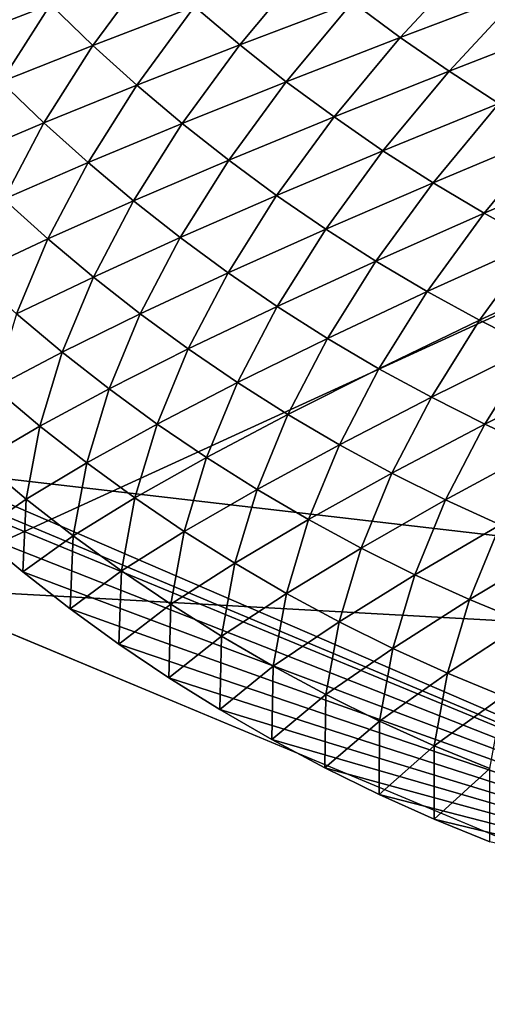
# Model space of a CAD drawing. Extents: x -54 to 446, y -6 to 1624.
# Tile 26 of 225: x -15.742 to -15.556, y 1554.466 to 1554.858. Entities that reach past the tile are written whole.
import ezdxf

# ---------------------------------------------------------------- set-up
doc = ezdxf.new("R2010")
doc.units = 0
doc.header["$LTSCALE"] = 46.933333
for name, color, linetype in [('1000', 7, 'CONTINUOUS'), ('1346', 7, 'CONTINUOUS'), ('1514', 7, 'CONTINUOUS'), ('1520', 7, 'CONTINUOUS'), ('1540', 7, 'CONTINUOUS'), ('974', 7, 'CONTINUOUS')]:
    doc.layers.add(name, color=color, linetype=linetype)

msp = doc.modelspace()

# ---------------------------------------------------------------- linework, layer by layer
at = {"layer": '1000', "color": 7, "linetype": 'CONTINUOUS'}
msp.add_3dface([(-8.54071, 1554.23446, -13.52983), (-15.995, 1555.13135, -0.4), (-9.64452, 1556.5, -12.76649), (-8.54071, 1554.23446, -13.52983)], dxfattribs=at)
at = {"layer": '1346', "color": 7, "linetype": 'CONTINUOUS'}
for points in [[(-15.995, 1555.13135, -0.4), (-15.78947, 1554.6319, -0.4), (-15.08628, 1554.95407, -0.4), (-15.995, 1555.13135, -0.4)], [(-15.78947, 1554.6319, -0.4), (-15.29239, 1554.4243, -0.4), (-15.08628, 1554.95407, -0.4), (-15.78947, 1554.6319, -0.4)]]:
    msp.add_3dface(points, dxfattribs=at)
at = {"layer": '1514', "color": 7, "linetype": 'CONTINUOUS'}
for points in [[(-16, 1555.1777), (-14, 1554.47248), (-15.79687, 1554.68106), (-16, 1555.1777)], [(-14, 1554.47248), (-16, 1555.1777), (-15.00018, 1555.1777), (-14, 1554.47248)], [(-14, 1554.47248), (-15.29985, 1554.47248), (-15.79687, 1554.68106), (-14, 1554.47248)]]:
    msp.add_3dface(points, dxfattribs=at)
at = {"layer": '1520', "color": 7, "linetype": 'CONTINUOUS'}
for points in [[(-15.59051, 1554.85136, 1.93652), (-15.56059, 1554.88354, 2.17066), (-15.60948, 1554.86544, 1.93732), (-15.59051, 1554.85136, 1.93652)], [(-15.59051, 1554.85136, 1.93652), (-15.5412, 1554.87005, 2.16926), (-15.56059, 1554.88354, 2.17066), (-15.59051, 1554.85136, 1.93652)], [(-15.76601, 1554.8506, 1.23105), (-15.72999, 1554.86453, 1.46735), (-15.74638, 1554.88143, 1.46656), (-15.76601, 1554.8506, 1.23105)], [(-15.71303, 1554.84816, 1.46796), (-15.68996, 1554.87946, 1.70316), (-15.72999, 1554.86453, 1.46735), (-15.71303, 1554.84816, 1.46796)], [(-15.71303, 1554.84816, 1.46796), (-15.67248, 1554.86364, 1.70327), (-15.68996, 1554.87946, 1.70316), (-15.71303, 1554.84816, 1.46796)], [(-15.65447, 1554.84838, 1.7032), (-15.62797, 1554.88013, 1.93794), (-15.67248, 1554.86364, 1.70327), (-15.65447, 1554.84838, 1.7032)], [(-15.65447, 1554.84838, 1.7032), (-15.60948, 1554.86544, 1.93732), (-15.62797, 1554.88013, 1.93794), (-15.65447, 1554.84838, 1.7032)], [(-15.57105, 1554.83788, 1.93553), (-15.5412, 1554.87005, 2.16926), (-15.59051, 1554.85136, 1.93652), (-15.57105, 1554.83788, 1.93553)], [(-15.57105, 1554.83788, 1.93553), (-15.52136, 1554.85719, 2.16767), (-15.5412, 1554.87005, 2.16926), (-15.57105, 1554.83788, 1.93553)], [(-15.74958, 1554.83368, 1.2321), (-15.72999, 1554.86453, 1.46735), (-15.76601, 1554.8506, 1.23105), (-15.74958, 1554.83368, 1.2321)], [(-15.74958, 1554.83368, 1.2321), (-15.71303, 1554.84816, 1.46796), (-15.72999, 1554.86453, 1.46735), (-15.74958, 1554.83368, 1.2321)], [(-15.6955, 1554.83233, 1.4684), (-15.67248, 1554.86364, 1.70327), (-15.71303, 1554.84816, 1.46796), (-15.6955, 1554.83233, 1.4684)], [(-15.6955, 1554.83233, 1.4684), (-15.65447, 1554.84838, 1.7032), (-15.67248, 1554.86364, 1.70327), (-15.6955, 1554.83233, 1.4684)], [(-15.63593, 1554.8337, 1.70296), (-15.60948, 1554.86544, 1.93732), (-15.65447, 1554.84838, 1.7032), (-15.63593, 1554.8337, 1.70296)], [(-15.63593, 1554.8337, 1.70296), (-15.59051, 1554.85136, 1.93652), (-15.60948, 1554.86544, 1.93732), (-15.63593, 1554.8337, 1.70296)], [(-15.55115, 1554.82505, 1.93437), (-15.52136, 1554.85719, 2.16767), (-15.57105, 1554.83788, 1.93553), (-15.55115, 1554.82505, 1.93437)], [(-15.6169, 1554.81962, 1.70255), (-15.59051, 1554.85136, 1.93652), (-15.63593, 1554.8337, 1.70296), (-15.6169, 1554.81962, 1.70255)], [(-15.6169, 1554.81962, 1.70255), (-15.57105, 1554.83788, 1.93553), (-15.59051, 1554.85136, 1.93652), (-15.6169, 1554.81962, 1.70255)], [(-15.73257, 1554.8173, 1.23301), (-15.71303, 1554.84816, 1.46796), (-15.74958, 1554.83368, 1.2321), (-15.73257, 1554.8173, 1.23301)], [(-15.73257, 1554.8173, 1.23301), (-15.6955, 1554.83233, 1.4684), (-15.71303, 1554.84816, 1.46796), (-15.73257, 1554.8173, 1.23301)], [(-15.67744, 1554.81707, 1.46868), (-15.65447, 1554.84838, 1.7032), (-15.6955, 1554.83233, 1.4684), (-15.67744, 1554.81707, 1.46868)], [(-15.67744, 1554.81707, 1.46868), (-15.63593, 1554.8337, 1.70296), (-15.65447, 1554.84838, 1.7032), (-15.67744, 1554.81707, 1.46868)], [(-15.59739, 1554.80617, 1.70196), (-15.57105, 1554.83788, 1.93553), (-15.6169, 1554.81962, 1.70255), (-15.59739, 1554.80617, 1.70196)], [(-15.59739, 1554.80617, 1.70196), (-15.55115, 1554.82505, 1.93437), (-15.57105, 1554.83788, 1.93553), (-15.59739, 1554.80617, 1.70196)], [(-15.76563, 1554.80328, 0.99714), (-15.73257, 1554.8173, 1.23301), (-15.74958, 1554.83368, 1.2321), (-15.76563, 1554.80328, 0.99714)], [(-15.715, 1554.80147, 1.23376), (-15.6955, 1554.83233, 1.4684), (-15.73257, 1554.8173, 1.23301), (-15.715, 1554.80147, 1.23376)], [(-15.715, 1554.80147, 1.23376), (-15.67744, 1554.81707, 1.46868), (-15.6955, 1554.83233, 1.4684), (-15.715, 1554.80147, 1.23376)], [(-15.65886, 1554.8024, 1.4688), (-15.63593, 1554.8337, 1.70296), (-15.67744, 1554.81707, 1.46868), (-15.65886, 1554.8024, 1.4688)], [(-15.65886, 1554.8024, 1.4688), (-15.6169, 1554.81962, 1.70255), (-15.63593, 1554.8337, 1.70296), (-15.65886, 1554.8024, 1.4688)], [(-15.57743, 1554.79336, 1.70122), (-15.55115, 1554.82505, 1.93437), (-15.59739, 1554.80617, 1.70196), (-15.57743, 1554.79336, 1.70122)], [(-15.57743, 1554.79336, 1.70122), (-15.5308, 1554.81287, 1.93304), (-15.55115, 1554.82505, 1.93437), (-15.57743, 1554.79336, 1.70122)], [(-15.63978, 1554.78833, 1.46875), (-15.6169, 1554.81962, 1.70255), (-15.65886, 1554.8024, 1.4688), (-15.63978, 1554.78833, 1.46875)], [(-15.63978, 1554.78833, 1.46875), (-15.59739, 1554.80617, 1.70196), (-15.6169, 1554.81962, 1.70255), (-15.63978, 1554.78833, 1.46875)], [(-15.74859, 1554.78689, 0.99832), (-15.73257, 1554.8173, 1.23301), (-15.76563, 1554.80328, 0.99714), (-15.74859, 1554.78689, 0.99832)], [(-15.74859, 1554.78689, 0.99832), (-15.715, 1554.80147, 1.23376), (-15.73257, 1554.8173, 1.23301), (-15.74859, 1554.78689, 0.99832)], [(-15.6969, 1554.78621, 1.23437), (-15.67744, 1554.81707, 1.46868), (-15.715, 1554.80147, 1.23376), (-15.6969, 1554.78621, 1.23437)], [(-15.6969, 1554.78621, 1.23437), (-15.65886, 1554.8024, 1.4688), (-15.67744, 1554.81707, 1.46868), (-15.6969, 1554.78621, 1.23437)], [(-15.55703, 1554.7812, 1.70031), (-15.5308, 1554.81287, 1.93304), (-15.57743, 1554.79336, 1.70122), (-15.55703, 1554.7812, 1.70031)], [(-15.55703, 1554.7812, 1.70031), (-15.51004, 1554.80136, 1.93156), (-15.5308, 1554.81287, 1.93304), (-15.55703, 1554.7812, 1.70031)], [(-15.62022, 1554.7749, 1.46856), (-15.59739, 1554.80617, 1.70196), (-15.63978, 1554.78833, 1.46875), (-15.62022, 1554.7749, 1.46856)], [(-15.62022, 1554.7749, 1.46856), (-15.57743, 1554.79336, 1.70122), (-15.59739, 1554.80617, 1.70196), (-15.62022, 1554.7749, 1.46856)], [(-15.73098, 1554.77105, 0.99936), (-15.715, 1554.80147, 1.23376), (-15.74859, 1554.78689, 0.99832), (-15.73098, 1554.77105, 0.99936)], [(-15.73098, 1554.77105, 0.99936), (-15.6969, 1554.78621, 1.23437), (-15.715, 1554.80147, 1.23376), (-15.73098, 1554.77105, 0.99936)], [(-15.67827, 1554.77155, 1.23482), (-15.65886, 1554.8024, 1.4688), (-15.6969, 1554.78621, 1.23437), (-15.67827, 1554.77155, 1.23482)], [(-15.67827, 1554.77155, 1.23482), (-15.63978, 1554.78833, 1.46875), (-15.65886, 1554.8024, 1.4688), (-15.67827, 1554.77155, 1.23482)], [(-15.53621, 1554.76973, 1.69926), (-15.51004, 1554.80136, 1.93156), (-15.55703, 1554.7812, 1.70031), (-15.53621, 1554.76973, 1.69926)], [(-15.60021, 1554.76212, 1.46821), (-15.57743, 1554.79336, 1.70122), (-15.62022, 1554.7749, 1.46856), (-15.60021, 1554.76212, 1.46821)], [(-15.60021, 1554.76212, 1.46821), (-15.55703, 1554.7812, 1.70031), (-15.57743, 1554.79336, 1.70122), (-15.60021, 1554.76212, 1.46821)], [(-15.65915, 1554.7575, 1.23514), (-15.63978, 1554.78833, 1.46875), (-15.67827, 1554.77155, 1.23482), (-15.65915, 1554.7575, 1.23514)], [(-15.65915, 1554.7575, 1.23514), (-15.62022, 1554.7749, 1.46856), (-15.63978, 1554.78833, 1.46875), (-15.65915, 1554.7575, 1.23514)], [(-15.76108, 1554.75691, 0.7639), (-15.73098, 1554.77105, 0.99936), (-15.74859, 1554.78689, 0.99832), (-15.76108, 1554.75691, 0.7639)], [(-15.71284, 1554.7558, 1.00027), (-15.6969, 1554.78621, 1.23437), (-15.73098, 1554.77105, 0.99936), (-15.71284, 1554.7558, 1.00027)], [(-15.71284, 1554.7558, 1.00027), (-15.67827, 1554.77155, 1.23482), (-15.6969, 1554.78621, 1.23437), (-15.71284, 1554.7558, 1.00027)], [(-15.57975, 1554.74999, 1.46771), (-15.55703, 1554.7812, 1.70031), (-15.60021, 1554.76212, 1.46821), (-15.57975, 1554.74999, 1.46771)], [(-15.57975, 1554.74999, 1.46771), (-15.53621, 1554.76973, 1.69926), (-15.55703, 1554.7812, 1.70031), (-15.57975, 1554.74999, 1.46771)], [(-15.63955, 1554.74409, 1.23531), (-15.62022, 1554.7749, 1.46856), (-15.65915, 1554.7575, 1.23514), (-15.63955, 1554.74409, 1.23531)], [(-15.63955, 1554.74409, 1.23531), (-15.60021, 1554.76212, 1.46821), (-15.62022, 1554.7749, 1.46856), (-15.63955, 1554.74409, 1.23531)], [(-15.74345, 1554.74108, 0.7652), (-15.73098, 1554.77105, 0.99936), (-15.76108, 1554.75691, 0.7639), (-15.74345, 1554.74108, 0.7652)], [(-15.74345, 1554.74108, 0.7652), (-15.71284, 1554.7558, 1.00027), (-15.73098, 1554.77105, 0.99936), (-15.74345, 1554.74108, 0.7652)], [(-15.69418, 1554.74115, 1.00105), (-15.67827, 1554.77155, 1.23482), (-15.71284, 1554.7558, 1.00027), (-15.69418, 1554.74115, 1.00105)], [(-15.69418, 1554.74115, 1.00105), (-15.65915, 1554.7575, 1.23514), (-15.67827, 1554.77155, 1.23482), (-15.69418, 1554.74115, 1.00105)], [(-15.55888, 1554.73855, 1.46707), (-15.53621, 1554.76973, 1.69926), (-15.57975, 1554.74999, 1.46771), (-15.55888, 1554.73855, 1.46707)], [(-15.55888, 1554.73855, 1.46707), (-15.51499, 1554.75894, 1.69805), (-15.53621, 1554.76973, 1.69926), (-15.55888, 1554.73855, 1.46707)], [(-15.61949, 1554.73133, 1.23534), (-15.60021, 1554.76212, 1.46821), (-15.63955, 1554.74409, 1.23531), (-15.61949, 1554.73133, 1.23534)], [(-15.61949, 1554.73133, 1.23534), (-15.57975, 1554.74999, 1.46771), (-15.60021, 1554.76212, 1.46821), (-15.61949, 1554.73133, 1.23534)], [(-15.67502, 1554.72712, 1.00169), (-15.65915, 1554.7575, 1.23514), (-15.69418, 1554.74115, 1.00105), (-15.67502, 1554.72712, 1.00169)], [(-15.67502, 1554.72712, 1.00169), (-15.63955, 1554.74409, 1.23531), (-15.65915, 1554.7575, 1.23514), (-15.67502, 1554.72712, 1.00169)], [(-15.53761, 1554.72781, 1.46629), (-15.51499, 1554.75894, 1.69805), (-15.55888, 1554.73855, 1.46707), (-15.53761, 1554.72781, 1.46629)], [(-15.72528, 1554.72583, 0.76639), (-15.71284, 1554.7558, 1.00027), (-15.74345, 1554.74108, 0.7652), (-15.72528, 1554.72583, 0.76639)], [(-15.72528, 1554.72583, 0.76639), (-15.69418, 1554.74115, 1.00105), (-15.71284, 1554.7558, 1.00027), (-15.72528, 1554.72583, 0.76639)], [(-15.599, 1554.71923, 1.23523), (-15.57975, 1554.74999, 1.46771), (-15.61949, 1554.73133, 1.23534), (-15.599, 1554.71923, 1.23523)], [(-15.599, 1554.71923, 1.23523), (-15.55888, 1554.73855, 1.46707), (-15.57975, 1554.74999, 1.46771), (-15.599, 1554.71923, 1.23523)], [(-15.7524, 1554.71155, 0.5313), (-15.72528, 1554.72583, 0.76639), (-15.74345, 1554.74108, 0.7652), (-15.7524, 1554.71155, 0.5313)], [(-15.70659, 1554.71119, 0.76747), (-15.69418, 1554.74115, 1.00105), (-15.72528, 1554.72583, 0.76639), (-15.70659, 1554.71119, 0.76747)], [(-15.70659, 1554.71119, 0.76747), (-15.67502, 1554.72712, 1.00169), (-15.69418, 1554.74115, 1.00105), (-15.70659, 1554.71119, 0.76747)], [(-15.65539, 1554.71372, 1.00221), (-15.63955, 1554.74409, 1.23531), (-15.67502, 1554.72712, 1.00169), (-15.65539, 1554.71372, 1.00221)], [(-15.65539, 1554.71372, 1.00221), (-15.61949, 1554.73133, 1.23534), (-15.63955, 1554.74409, 1.23531), (-15.65539, 1554.71372, 1.00221)], [(-15.57808, 1554.70782, 1.23498), (-15.55888, 1554.73855, 1.46707), (-15.599, 1554.71923, 1.23523), (-15.57808, 1554.70782, 1.23498)], [(-15.57808, 1554.70782, 1.23498), (-15.53761, 1554.72781, 1.46629), (-15.55888, 1554.73855, 1.46707), (-15.57808, 1554.70782, 1.23498)], [(-15.63529, 1554.70098, 1.0026), (-15.61949, 1554.73133, 1.23534), (-15.65539, 1554.71372, 1.00221), (-15.63529, 1554.70098, 1.0026)], [(-15.63529, 1554.70098, 1.0026), (-15.599, 1554.71923, 1.23523), (-15.61949, 1554.73133, 1.23534), (-15.63529, 1554.70098, 1.0026)], [(-15.73421, 1554.69631, 0.53274), (-15.72528, 1554.72583, 0.76639), (-15.7524, 1554.71155, 0.5313), (-15.73421, 1554.69631, 0.53274)], [(-15.73421, 1554.69631, 0.53274), (-15.70659, 1554.71119, 0.76747), (-15.72528, 1554.72583, 0.76639), (-15.73421, 1554.69631, 0.53274)], [(-15.6874, 1554.69717, 0.76842), (-15.67502, 1554.72712, 1.00169), (-15.70659, 1554.71119, 0.76747), (-15.6874, 1554.69717, 0.76842)], [(-15.6874, 1554.69717, 0.76842), (-15.65539, 1554.71372, 1.00221), (-15.67502, 1554.72712, 1.00169), (-15.6874, 1554.69717, 0.76842)], [(-15.55676, 1554.69712, 1.23461), (-15.53761, 1554.72781, 1.46629), (-15.57808, 1554.70782, 1.23498), (-15.55676, 1554.69712, 1.23461)], [(-15.55676, 1554.69712, 1.23461), (-15.51596, 1554.71777, 1.46537), (-15.53761, 1554.72781, 1.46629), (-15.55676, 1554.69712, 1.23461)], [(-15.61476, 1554.68892, 1.00286), (-15.599, 1554.71923, 1.23523), (-15.63529, 1554.70098, 1.0026), (-15.61476, 1554.68892, 1.00286)], [(-15.61476, 1554.68892, 1.00286), (-15.57808, 1554.70782, 1.23498), (-15.599, 1554.71923, 1.23523), (-15.61476, 1554.68892, 1.00286)], [(-15.53506, 1554.68712, 1.2341), (-15.51596, 1554.71777, 1.46537), (-15.55676, 1554.69712, 1.23461), (-15.53506, 1554.68712, 1.2341)], [(-15.66773, 1554.6838, 0.76926), (-15.65539, 1554.71372, 1.00221), (-15.6874, 1554.69717, 0.76842), (-15.66773, 1554.6838, 0.76926)], [(-15.66773, 1554.6838, 0.76926), (-15.63529, 1554.70098, 1.0026), (-15.65539, 1554.71372, 1.00221), (-15.66773, 1554.6838, 0.76926)], [(-15.75785, 1554.68245, 0.29765), (-15.73421, 1554.69631, 0.53274), (-15.7524, 1554.71155, 0.5313), (-15.75785, 1554.68245, 0.29765)], [(-15.71549, 1554.68167, 0.53409), (-15.70659, 1554.71119, 0.76747), (-15.73421, 1554.69631, 0.53274), (-15.71549, 1554.68167, 0.53409)], [(-15.71549, 1554.68167, 0.53409), (-15.6874, 1554.69717, 0.76842), (-15.70659, 1554.71119, 0.76747), (-15.71549, 1554.68167, 0.53409)], [(-15.5938, 1554.67754, 1.00299), (-15.57808, 1554.70782, 1.23498), (-15.61476, 1554.68892, 1.00286), (-15.5938, 1554.67754, 1.00299)], [(-15.5938, 1554.67754, 1.00299), (-15.55676, 1554.69712, 1.23461), (-15.57808, 1554.70782, 1.23498), (-15.5938, 1554.67754, 1.00299)], [(-15.64761, 1554.67108, 0.76998), (-15.63529, 1554.70098, 1.0026), (-15.66773, 1554.6838, 0.76926), (-15.64761, 1554.67108, 0.76998)], [(-15.64761, 1554.67108, 0.76998), (-15.61476, 1554.68892, 1.00286), (-15.63529, 1554.70098, 1.0026), (-15.64761, 1554.67108, 0.76998)], [(-15.73963, 1554.66722, 0.29932), (-15.73421, 1554.69631, 0.53274), (-15.75785, 1554.68245, 0.29765), (-15.73963, 1554.66722, 0.29932)], [(-15.73963, 1554.66722, 0.29932), (-15.71549, 1554.68167, 0.53409), (-15.73421, 1554.69631, 0.53274), (-15.73963, 1554.66722, 0.29932)], [(-15.69628, 1554.66767, 0.53533), (-15.6874, 1554.69717, 0.76842), (-15.71549, 1554.68167, 0.53409), (-15.69628, 1554.66767, 0.53533)], [(-15.69628, 1554.66767, 0.53533), (-15.66773, 1554.6838, 0.76926), (-15.6874, 1554.69717, 0.76842), (-15.69628, 1554.66767, 0.53533)], [(-15.57245, 1554.66687, 1.00299), (-15.55676, 1554.69712, 1.23461), (-15.5938, 1554.67754, 1.00299), (-15.57245, 1554.66687, 1.00299)], [(-15.57245, 1554.66687, 1.00299), (-15.53506, 1554.68712, 1.2341), (-15.55676, 1554.69712, 1.23461), (-15.57245, 1554.66687, 1.00299)], [(-15.62704, 1554.65904, 0.77059), (-15.61476, 1554.68892, 1.00286), (-15.64761, 1554.67108, 0.76998), (-15.62704, 1554.65904, 0.77059)], [(-15.62704, 1554.65904, 0.77059), (-15.5938, 1554.67754, 1.00299), (-15.61476, 1554.68892, 1.00286), (-15.62704, 1554.65904, 0.77059)], [(-15.5507, 1554.65692, 1.00287), (-15.53506, 1554.68712, 1.2341), (-15.57245, 1554.66687, 1.00299), (-15.5507, 1554.65692, 1.00287)], [(-15.75944, 1554.65351, 0.0643), (-15.73963, 1554.66722, 0.29932), (-15.75785, 1554.68245, 0.29765), (-15.75944, 1554.65351, 0.0643)], [(-15.6766, 1554.65432, 0.53646), (-15.66773, 1554.6838, 0.76926), (-15.69628, 1554.66767, 0.53533), (-15.6766, 1554.65432, 0.53646)], [(-15.6766, 1554.65432, 0.53646), (-15.64761, 1554.67108, 0.76998), (-15.66773, 1554.6838, 0.76926), (-15.6766, 1554.65432, 0.53646)], [(-15.72091, 1554.6526, 0.30091), (-15.71549, 1554.68167, 0.53409), (-15.73963, 1554.66722, 0.29932), (-15.72091, 1554.6526, 0.30091)], [(-15.72091, 1554.6526, 0.30091), (-15.69628, 1554.66767, 0.53533), (-15.71549, 1554.68167, 0.53409), (-15.72091, 1554.6526, 0.30091)], [(-15.60606, 1554.6477, 0.77107), (-15.5938, 1554.67754, 1.00299), (-15.62704, 1554.65904, 0.77059), (-15.60606, 1554.6477, 0.77107)], [(-15.60606, 1554.6477, 0.77107), (-15.57245, 1554.66687, 1.00299), (-15.5938, 1554.67754, 1.00299), (-15.60606, 1554.6477, 0.77107)], [(-15.65645, 1554.64162, 0.53749), (-15.64761, 1554.67108, 0.76998), (-15.6766, 1554.65432, 0.53646), (-15.65645, 1554.64162, 0.53749)], [(-15.65645, 1554.64162, 0.53749), (-15.62704, 1554.65904, 0.77059), (-15.64761, 1554.67108, 0.76998), (-15.65645, 1554.64162, 0.53749)], [(-15.74104, 1554.63816, 0.06619), (-15.73963, 1554.66722, 0.29932), (-15.75944, 1554.65351, 0.0643), (-15.74104, 1554.63816, 0.06619)], [(-15.74104, 1554.63816, 0.06619), (-15.72091, 1554.6526, 0.30091), (-15.73963, 1554.66722, 0.29932), (-15.74104, 1554.63816, 0.06619)], [(-15.70168, 1554.63861, 0.3024), (-15.69628, 1554.66767, 0.53533), (-15.72091, 1554.6526, 0.30091), (-15.70168, 1554.63861, 0.3024)], [(-15.70168, 1554.63861, 0.3024), (-15.6766, 1554.65432, 0.53646), (-15.69628, 1554.66767, 0.53533), (-15.70168, 1554.63861, 0.3024)], [(-15.58467, 1554.63706, 0.77144), (-15.57245, 1554.66687, 1.00299), (-15.60606, 1554.6477, 0.77107), (-15.58467, 1554.63706, 0.77144)], [(-15.58467, 1554.63706, 0.77144), (-15.5507, 1554.65692, 1.00287), (-15.57245, 1554.66687, 1.00299), (-15.58467, 1554.63706, 0.77144)], [(-15.63586, 1554.62961, 0.53841), (-15.62704, 1554.65904, 0.77059), (-15.65645, 1554.64162, 0.53749), (-15.63586, 1554.62961, 0.53841)], [(-15.63586, 1554.62961, 0.53841), (-15.60606, 1554.6477, 0.77107), (-15.62704, 1554.65904, 0.77059), (-15.63586, 1554.62961, 0.53841)], [(-15.56289, 1554.62714, 0.77169), (-15.5507, 1554.65692, 1.00287), (-15.58467, 1554.63706, 0.77144), (-15.56289, 1554.62714, 0.77169)], [(-15.56289, 1554.62714, 0.77169), (-15.52859, 1554.6477, 1.00263), (-15.5507, 1554.65692, 1.00287), (-15.56289, 1554.62714, 0.77169)], [(-15.7221, 1554.62344, 0.06799), (-15.72091, 1554.6526, 0.30091), (-15.74104, 1554.63816, 0.06619), (-15.7221, 1554.62344, 0.06799)], [(-15.7221, 1554.62344, 0.06799), (-15.70168, 1554.63861, 0.3024), (-15.72091, 1554.6526, 0.30091), (-15.7221, 1554.62344, 0.06799)], [(-15.68198, 1554.62527, 0.3038), (-15.6766, 1554.65432, 0.53646), (-15.70168, 1554.63861, 0.3024), (-15.68198, 1554.62527, 0.3038)], [(-15.68198, 1554.62527, 0.3038), (-15.65645, 1554.64162, 0.53749), (-15.6766, 1554.65432, 0.53646), (-15.68198, 1554.62527, 0.3038)], [(-15.61485, 1554.61829, 0.53922), (-15.60606, 1554.6477, 0.77107), (-15.63586, 1554.62961, 0.53841), (-15.61485, 1554.61829, 0.53922)], [(-15.61485, 1554.61829, 0.53922), (-15.58467, 1554.63706, 0.77144), (-15.60606, 1554.6477, 0.77107), (-15.61485, 1554.61829, 0.53922)], [(-15.54074, 1554.61796, 0.77182), (-15.52859, 1554.6477, 1.00263), (-15.56289, 1554.62714, 0.77169), (-15.54074, 1554.61796, 0.77182)], [(-15.66181, 1554.61259, 0.30511), (-15.65645, 1554.64162, 0.53749), (-15.68198, 1554.62527, 0.3038), (-15.66181, 1554.61259, 0.30511)], [(-15.66181, 1554.61259, 0.30511), (-15.63586, 1554.62961, 0.53841), (-15.65645, 1554.64162, 0.53749), (-15.66181, 1554.61259, 0.30511)], [(-15.70269, 1554.60938, 0.06972), (-15.70168, 1554.63861, 0.3024), (-15.7221, 1554.62344, 0.06799), (-15.70269, 1554.60938, 0.06972)], [(-15.70269, 1554.60938, 0.06972), (-15.68198, 1554.62527, 0.3038), (-15.70168, 1554.63861, 0.3024), (-15.70269, 1554.60938, 0.06972)], [(-15.59343, 1554.60768, 0.53993), (-15.58467, 1554.63706, 0.77144), (-15.61485, 1554.61829, 0.53922), (-15.59343, 1554.60768, 0.53993)], [(-15.59343, 1554.60768, 0.53993), (-15.56289, 1554.62714, 0.77169), (-15.58467, 1554.63706, 0.77144), (-15.59343, 1554.60768, 0.53993)], [(-15.64121, 1554.6006, 0.30632), (-15.63586, 1554.62961, 0.53841), (-15.66181, 1554.61259, 0.30511), (-15.64121, 1554.6006, 0.30632)], [(-15.64121, 1554.6006, 0.30632), (-15.61485, 1554.61829, 0.53922), (-15.63586, 1554.62961, 0.53841), (-15.64121, 1554.6006, 0.30632)], [(-15.57162, 1554.59779, 0.54052), (-15.56289, 1554.62714, 0.77169), (-15.59343, 1554.60768, 0.53993), (-15.57162, 1554.59779, 0.54052)], [(-15.57162, 1554.59779, 0.54052), (-15.54074, 1554.61796, 0.77182), (-15.56289, 1554.62714, 0.77169), (-15.57162, 1554.59779, 0.54052)], [(-15.6828, 1554.596, 0.07136), (-15.68198, 1554.62527, 0.3038), (-15.70269, 1554.60938, 0.06972), (-15.6828, 1554.596, 0.07136)], [(-15.6828, 1554.596, 0.07136), (-15.66181, 1554.61259, 0.30511), (-15.68198, 1554.62527, 0.3038), (-15.6828, 1554.596, 0.07136)], [(-15.62018, 1554.5893, 0.30743), (-15.61485, 1554.61829, 0.53922), (-15.64121, 1554.6006, 0.30632), (-15.62018, 1554.5893, 0.30743)], [(-15.62018, 1554.5893, 0.30743), (-15.59343, 1554.60768, 0.53993), (-15.61485, 1554.61829, 0.53922), (-15.62018, 1554.5893, 0.30743)], [(-15.54945, 1554.58865, 0.54101), (-15.54074, 1554.61796, 0.77182), (-15.57162, 1554.59779, 0.54052), (-15.54945, 1554.58865, 0.54101)], [(-15.66244, 1554.58329, 0.07292), (-15.66181, 1554.61259, 0.30511), (-15.6828, 1554.596, 0.07136), (-15.66244, 1554.58329, 0.07292)], [(-15.66244, 1554.58329, 0.07292), (-15.64121, 1554.6006, 0.30632), (-15.66181, 1554.61259, 0.30511), (-15.66244, 1554.58329, 0.07292)], [(-15.59874, 1554.57872, 0.30844), (-15.59343, 1554.60768, 0.53993), (-15.62018, 1554.5893, 0.30743), (-15.59874, 1554.57872, 0.30844)], [(-15.59874, 1554.57872, 0.30844), (-15.57162, 1554.59779, 0.54052), (-15.59343, 1554.60768, 0.53993), (-15.59874, 1554.57872, 0.30844)], [(-15.64167, 1554.57129, 0.07439), (-15.64121, 1554.6006, 0.30632), (-15.66244, 1554.58329, 0.07292), (-15.64167, 1554.57129, 0.07439)], [(-15.64167, 1554.57129, 0.07439), (-15.62018, 1554.5893, 0.30743), (-15.64121, 1554.6006, 0.30632), (-15.64167, 1554.57129, 0.07439)], [(-15.57692, 1554.56887, 0.30936), (-15.57162, 1554.59779, 0.54052), (-15.59874, 1554.57872, 0.30844), (-15.57692, 1554.56887, 0.30936)], [(-15.57692, 1554.56887, 0.30936), (-15.54945, 1554.58865, 0.54101), (-15.57162, 1554.59779, 0.54052), (-15.57692, 1554.56887, 0.30936)], [(-15.62051, 1554.56002, 0.07577), (-15.62018, 1554.5893, 0.30743), (-15.64167, 1554.57129, 0.07439), (-15.62051, 1554.56002, 0.07577)], [(-15.62051, 1554.56002, 0.07577), (-15.59874, 1554.57872, 0.30844), (-15.62018, 1554.5893, 0.30743), (-15.62051, 1554.56002, 0.07577)], [(-15.55472, 1554.55976, 0.31017), (-15.54945, 1554.58865, 0.54101), (-15.57692, 1554.56887, 0.30936), (-15.55472, 1554.55976, 0.31017)], [(-15.59894, 1554.54945, 0.07707), (-15.59874, 1554.57872, 0.30844), (-15.62051, 1554.56002, 0.07577), (-15.59894, 1554.54945, 0.07707)], [(-15.59894, 1554.54945, 0.07707), (-15.57692, 1554.56887, 0.30936), (-15.59874, 1554.57872, 0.30844), (-15.59894, 1554.54945, 0.07707)], [(-15.57703, 1554.53964, 0.07827), (-15.57692, 1554.56887, 0.30936), (-15.59894, 1554.54945, 0.07707), (-15.57703, 1554.53964, 0.07827)], [(-15.57703, 1554.53964, 0.07827), (-15.55472, 1554.55976, 0.31017), (-15.57692, 1554.56887, 0.30936), (-15.57703, 1554.53964, 0.07827)], [(-15.55481, 1554.53058, 0.07938), (-15.55472, 1554.55976, 0.31017), (-15.57703, 1554.53964, 0.07827), (-15.55481, 1554.53058, 0.07938)]]:
    msp.add_3dface(points, dxfattribs=at)
at = {"layer": '1540', "color": 7, "linetype": 'CONTINUOUS'}
for points in [[(-15.29985, 1554.47248), (-15.79461, 1554.68604, 0.06031), (-15.79687, 1554.68106), (-15.29985, 1554.47248)], [(-15.29985, 1554.47248), (-15.7773, 1554.66947, 0.06234), (-15.79461, 1554.68604, 0.06031), (-15.29985, 1554.47248)], [(-15.29985, 1554.47248), (-15.75944, 1554.65351, 0.0643), (-15.7773, 1554.66947, 0.06234), (-15.29985, 1554.47248)], [(-15.29985, 1554.47248), (-15.74104, 1554.63816, 0.06619), (-15.75944, 1554.65351, 0.0643), (-15.29985, 1554.47248)], [(-15.29985, 1554.47248), (-15.7221, 1554.62344, 0.06799), (-15.74104, 1554.63816, 0.06619), (-15.29985, 1554.47248)], [(-15.29985, 1554.47248), (-15.70269, 1554.60938, 0.06972), (-15.7221, 1554.62344, 0.06799), (-15.29985, 1554.47248)], [(-15.29985, 1554.47248), (-15.6828, 1554.596, 0.07136), (-15.70269, 1554.60938, 0.06972), (-15.29985, 1554.47248)], [(-15.29985, 1554.47248), (-15.66244, 1554.58329, 0.07292), (-15.6828, 1554.596, 0.07136), (-15.29985, 1554.47248)], [(-15.29985, 1554.47248), (-15.64167, 1554.57129, 0.07439), (-15.66244, 1554.58329, 0.07292), (-15.29985, 1554.47248)], [(-15.29985, 1554.47248), (-15.62051, 1554.56002, 0.07577), (-15.64167, 1554.57129, 0.07439), (-15.29985, 1554.47248)], [(-15.29985, 1554.47248), (-15.59894, 1554.54945, 0.07707), (-15.62051, 1554.56002, 0.07577), (-15.29985, 1554.47248)], [(-15.29985, 1554.47248), (-15.57703, 1554.53964, 0.07827), (-15.59894, 1554.54945, 0.07707), (-15.29985, 1554.47248)], [(-15.29985, 1554.47248), (-15.55481, 1554.53058, 0.07938), (-15.57703, 1554.53964, 0.07827), (-15.29985, 1554.47248)]]:
    msp.add_3dface(points, dxfattribs=at)
at = {"layer": '974', "color": 7, "linetype": 'CONTINUOUS'}
for points in [[(-15.995, 1555.13135, -0.4), (-8.54071, 1554.23446, -13.52983), (-15.78947, 1554.6319, -0.4), (-15.995, 1555.13135, -0.4)], [(-8.54071, 1554.23446, -13.52983), (-15.29239, 1554.4243, -0.4), (-15.78947, 1554.6319, -0.4), (-8.54071, 1554.23446, -13.52983)]]:
    msp.add_3dface(points, dxfattribs=at)

doc.saveas('drawing.dxf')
